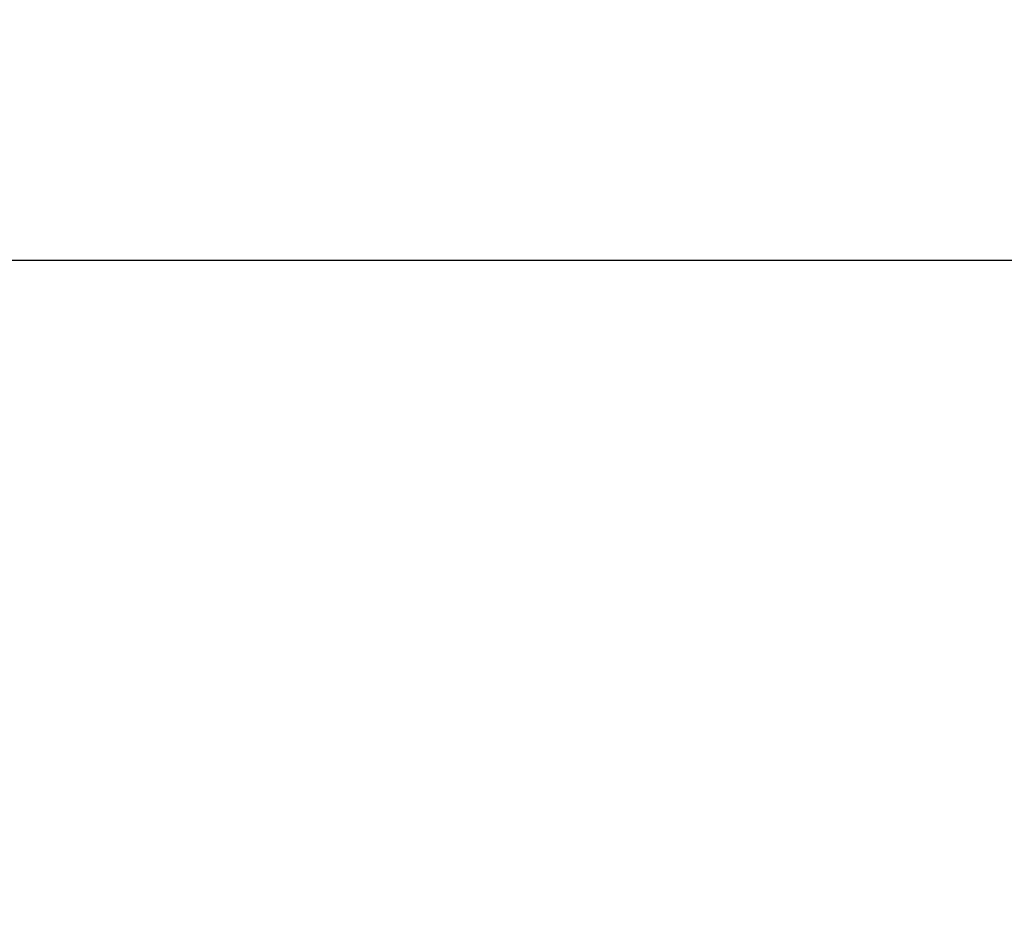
# Model space of a CAD drawing. Header units: millimetres. Extents: x 3367 to 6255, y 2001 to 4216.
# Tile 110 of 256: x 4092 to 4118, y 2710 to 2735. Entities that reach past the tile are written whole.
import ezdxf

# ---------------------------------------------------------------- set-up
doc = ezdxf.new("R2010")
doc.units = ezdxf.units.MM
doc.layers.add('AM_5', color=3, linetype='Continuous', lineweight=25)
doc.styles.get("Standard").update_dxf_attribs({"font": 'ISOCP.SHX'})
doc.dimstyles.new('Standard$0', dxfattribs={"dimtxt": 0.18, "dimasz": 0.18, "dimexe": 0.18, "dimexo": 0.0625, "dimgap": 0.09, "dimtad": 0, "dimtih": 1, "dimtoh": 1, "dimdec": 4, "dimzin": 0, "dimdsep": 46, "dimtxsty": 'STANDARD', "dimcen": 0.09, "dimadec": 0, "dimazin": 0, "dimtfac": 1, "dimtdec": 4, "dimtofl": 0, "dimtmove": 0, "dimatfit": 3, "dimfxl": 1, "dimtolj": 1, "dimtzin": 0, "dimarcsym": 0})

# ---------------------------------------------------------------- blocks, each defined once
blk = doc.blocks.new('*D11')
at = {"layer": 'AM_5', "color": 0, "lineweight": -2, "transparency": 16777216}
for p, q in [((3679.797, 2709.751), (3679.797, 2728.358)), ((3681.597, 2728.178), (4299.634, 2728.178)), ((4944.766, 2728.178), (4326.728, 2728.178)), ((4946.566, 2709.751), (4946.566, 2728.358))]:
    blk.add_line(p, q, dxfattribs=at)
at = {"layer": 'AM_5', "color": 0, "transparency": 16777216}
for points in [[(3681.597, 2728.478), (3681.597, 2727.878), (3679.797, 2728.178)], [(4944.766, 2728.478), (4944.766, 2727.878), (4946.566, 2728.178)]]:
    blk.add_solid(points, dxfattribs=at)
at = {"layer": 'Defpoints', "color": 0, "transparency": 16777216}
for p in [(4946.566, 2728.178), (3679.797, 2709.689), (4946.566, 2709.689)]:
    blk.add_point(p, dxfattribs=at)
at = {"layer": 'AM_5', "color": 0, "transparency": 16777216, "insert": (4313.181, 2728.178), "char_height": 10, "attachment_point": 5}
blk.add_mtext('\\A1;126,5', dxfattribs=at)

msp = doc.modelspace()

# ---------------------------------------------------------------- dimensions: what is measured, and where the dimension line sits
at = {"layer": 'AM_5'}
dim = msp.add_linear_dim(base=(4946.56589, 2728.17783), p1=(3679.79676, 2709.68855), p2=(4946.56589, 2709.68855), text='126,5', dimstyle='Standard$0', override={"dimtxt": 10, "dimasz": 1.8}, dxfattribs=at)
dim.commit()
dim.dimension.update_dxf_attribs({"geometry": '*D11', "text_midpoint": (4313.18132, 2728.17783)})

doc.saveas('drawing.dxf')
